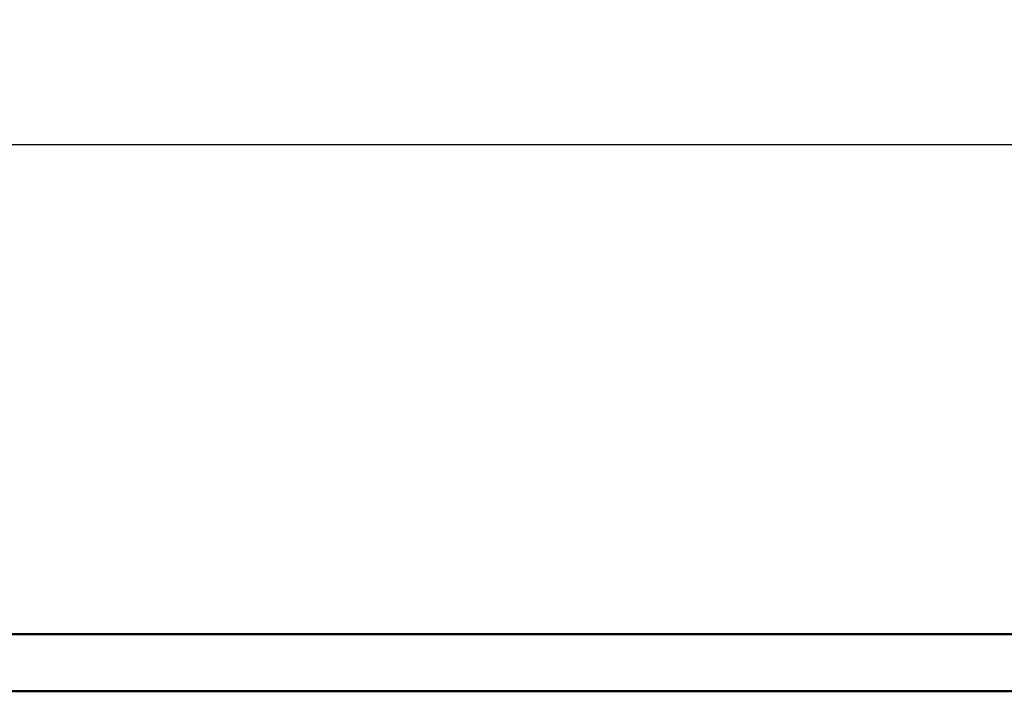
# Model space of a CAD drawing. Header units: inches. Extents: x 9.4 to 55.3, y 0.3 to 33.1.
# Tile 155 of 173: x 32 to 34.9, y 31.1 to 33.1. Entities that reach past the tile are written whole.
import ezdxf

# ---------------------------------------------------------------- set-up
doc = ezdxf.new("R2010")
doc.units = ezdxf.units.IN
doc.header["$MEASUREMENT"] = 0
for name, color, linetype, lineweight in [('Dimensions(ANSI)', 7, 'Continuous', 25), ('Visible Edges(ANSI)', 7, 'Continuous', 50), ('Visible Tangent Edges(ANSI)', 7, 'Continuous', 50)]:
    doc.layers.add(name, color=color, linetype=linetype, lineweight=lineweight)
doc.styles.add('Copy of DEFAULT-ANSI', font='arial.ttf')
doc.dimstyles.new('Copy of DEFAULT-ANSI-06', dxfattribs={"dimtxt": 0.5, "dimasz": 0.098425, "dimexe": 0.125, "dimexo": 0.0625, "dimgap": 0.031496, "dimtad": 0, "dimtih": 1, "dimtoh": 1, "dimrnd": 1e-08, "dimzin": 0, "dimdsep": 46, "dimtxsty": 'Copy of DEFAULT-ANSI', "dimcen": 0.09, "dimdle": 0.393701, "dimclrd": 179, "dimclre": 179, "dimclrt": 179, "dimadec": 0, "dimazin": 0, "dimtfac": 1, "dimtofl": 0, "dimtmove": 0, "dimatfit": 3, "dimfxl": 1, "dimtolj": 1, "dimtzin": 0, "dimlwd": 25, "dimlwe": 25, "dimarcsym": 0})

# ---------------------------------------------------------------- blocks, each defined once
blk = doc.blocks.new('*D8')
at = {"layer": 'Defpoints', "color": 0, "linetype": 'Continuous'}
for p in [(41.4726, 32.715), (13.9726, 31.1402), (41.4726, 31.1402)]:
    blk.add_point(p, dxfattribs=at)
at = {"layer": 'Dimensions(ANSI)', "color": 179, "linetype": 'Continuous', "lineweight": 25}
for p, q in [((13.9726, 31.2027), (13.9726, 32.84)), ((41.4726, 31.2027), (41.4726, 32.84)), ((14.071, 32.715), (25.4907, 32.715)), ((41.3742, 32.715), (29.9544, 32.715))]:
    blk.add_line(p, q, dxfattribs=at)
at = {"layer": 'Dimensions(ANSI)', "color": 179, "linetype": 'Continuous'}
for points in [[(14.071, 32.7314), (14.071, 32.6986), (13.9726, 32.715)], [(41.3742, 32.7314), (41.3742, 32.6986), (41.4726, 32.715)]]:
    blk.add_solid(points, dxfattribs=at)
at = {"layer": 'Dimensions(ANSI)', "color": 179, "linetype": 'Continuous', "lineweight": 25, "insert": (25.5222, 33.0354), "char_height": 0.5, "attachment_point": 1, "style": 'Copy of DEFAULT-ANSI'}
blk.add_mtext('\\A1;27.50 [698.50]', dxfattribs=at)

msp = doc.modelspace()

# ---------------------------------------------------------------- linework, layer by layer
at = {"layer": 'Visible Edges(ANSI)'}
msp.add_line((13.9726, 31.3053), (41.4726, 31.3053), dxfattribs=at)
at = {"layer": 'Visible Tangent Edges(ANSI)'}
msp.add_line((13.9726, 31.1402), (41.4726, 31.1402), dxfattribs=at)

# ---------------------------------------------------------------- dimensions: what is measured, and where the dimension line sits
at = {"layer": 'Dimensions(ANSI)', "color": 179, "linetype": 'Continuous', "lineweight": 25}
dim = msp.add_linear_dim(base=(41.4726, 32.715), p1=(13.9726, 31.1402), p2=(41.4726, 31.1402), dimstyle='Copy of DEFAULT-ANSI-06', override={"dimtih": 0, "dimtoh": 0, "dimdec": 2, "dimtp": 0, "dimtm": 0, "dimtdec": 2, "dimatfit": 1}, dxfattribs=at)
dim.commit()
dim.dimension.update_dxf_attribs({"geometry": '*D8', "text_midpoint": (27.7226, 32.715), "dimtype": 160})

doc.saveas('drawing.dxf')
